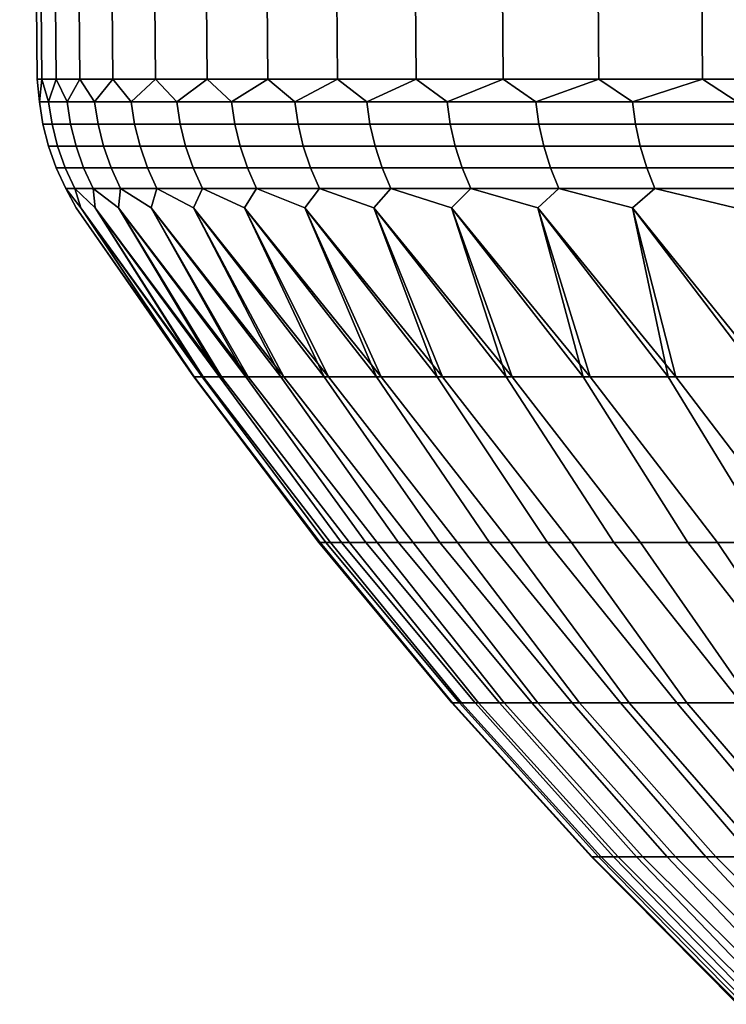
# Model space of a CAD drawing. Header units: metres. Extents: x -109 to 109, y -100 to 58.
# Tile 173 of 256: x -25 to -20.54, y -82.24 to -76.03. Entities that reach past the tile are written whole.
import ezdxf

# ---------------------------------------------------------------- set-up
doc = ezdxf.new("R2010")
doc.units = ezdxf.units.M
doc.layers.add('solid_21_062_100_XXX', color=7, linetype='CONTINUOUS')

msp = doc.modelspace()

# ---------------------------------------------------------------- linework, layer by layer
at = {"layer": 'solid_21_062_100_XXX'}
for points in [[(-24.968128, -63.901745, 5.724037), (-24.99824, -63.901745, 4.497431), (-24.889114, -76.406158, 4.497432), (-24.859135, -76.406158, 5.718682)], [(-24.99824, -63.901745, 4.497431), (-24.968128, -63.901745, 3.270825), (-24.859135, -76.406158, 3.276181), (-24.889114, -76.406158, 4.497432)], [(-24.877867, -63.901745, 6.947689), (-24.968128, -63.901745, 5.724037), (-24.859135, -76.406158, 5.718682), (-24.769268, -76.406158, 6.936989)], [(-24.968128, -63.901745, 3.270825), (-24.877867, -63.901745, 2.047173), (-24.769268, -76.406158, 2.057872), (-24.859135, -76.406158, 3.276181)], [(-24.727671, -63.901745, 8.165437), (-24.877867, -63.901745, 6.947689), (-24.769268, -76.406158, 6.936989), (-24.619728, -76.406158, 8.149419)], [(-24.877867, -63.901745, 2.047173), (-24.727671, -63.901745, 0.829425), (-24.619728, -76.406158, 0.845441), (-24.769268, -76.406158, 2.057872)], [(-24.517904, -63.901745, 9.374349), (-24.727671, -63.901745, 8.165437), (-24.619728, -76.406158, 8.149419), (-24.410879, -76.406158, 9.353051)], [(-24.727671, -63.901745, 0.829425), (-24.517904, -63.901745, -0.379487), (-24.410879, -76.406158, -0.35819), (-24.619728, -76.406158, 0.845441)], [(-24.249073, -63.901745, 10.571512), (-24.517904, -63.901745, 9.374349), (-24.410879, -76.406158, 9.353051), (-24.143221, -76.406158, 10.544987)], [(-24.517904, -63.901745, -0.379487), (-24.249073, -63.901745, -1.57665), (-24.143221, -76.406158, -1.550124), (-24.410879, -76.406158, -0.35819)], [(-23.921822, -63.901745, 11.754042), (-24.249073, -63.901745, 10.571512), (-24.143221, -76.406158, 10.544987), (-23.8174, -76.406158, 11.722354)], [(-24.249073, -63.901745, -1.57665), (-23.921822, -63.901745, -2.75918), (-23.8174, -76.406158, -2.727491), (-24.143221, -76.406158, -1.550124)], [(-23.536942, -63.901745, 12.91909), (-23.921822, -63.901745, 11.754042), (-23.8174, -76.406158, 11.722354), (-23.4342, -76.406158, 12.882316)], [(-23.921822, -63.901745, -2.75918), (-23.536942, -63.901745, -3.924228), (-23.4342, -76.406158, -3.887454), (-23.8174, -76.406158, -2.727491)], [(-23.09536, -63.901745, 14.063849), (-23.536942, -63.901745, 12.91909), (-23.4342, -76.406158, 12.882316), (-22.994547, -76.406158, 14.022078)], [(-23.536942, -63.901745, -3.924228), (-23.09536, -63.901745, -5.068988), (-22.994547, -76.406158, -5.027216), (-23.4342, -76.406158, -3.887454)], [(-22.598137, -63.901745, 15.185563), (-23.09536, -63.901745, 14.063849), (-22.994547, -76.406158, 14.022078), (-22.499496, -76.406158, 15.138891)], [(-23.09536, -63.901745, -5.068988), (-22.598137, -63.901745, -6.190701), (-22.499496, -76.406158, -6.14403), (-22.994547, -76.406158, -5.027216)], [(-22.046474, -63.901745, 16.281527), (-22.598137, -63.901745, 15.185563), (-22.499496, -76.406158, 15.138891), (-21.950245, -76.406158, 16.230068)], [(-22.598137, -63.901745, -6.190701), (-22.046474, -63.901745, -7.286665), (-21.950245, -76.406158, -7.235207), (-22.499496, -76.406158, -6.14403)], [(-21.4417, -63.901745, 17.349102), (-22.046474, -63.901745, 16.281527), (-21.950245, -76.406158, 16.230068), (-21.348114, -76.406158, 17.29298)], [(-22.046474, -63.901745, -7.286665), (-21.4417, -63.901745, -8.354241), (-21.348114, -76.406158, -8.298119), (-21.950245, -76.406158, -7.235207)], [(-20.785271, -63.901745, 18.385717), (-21.4417, -63.901745, 17.349102), (-21.348114, -76.406158, 17.29298), (-20.694551, -76.406158, 18.325069)], [(-21.4417, -63.901745, -8.354241), (-20.785271, -63.901745, -9.390856), (-20.694551, -76.406158, -9.330207), (-21.348114, -76.406158, -8.298119)], [(-20.078768, -63.901745, 19.388874), (-20.785271, -63.901745, 18.385717), (-20.694551, -76.406158, 18.325069), (-19.991131, -76.406158, 19.323851)], [(-20.785271, -63.901745, -9.390856), (-20.078768, -63.901745, -10.394012), (-19.991133, -76.406158, -10.328986), (-20.694551, -76.406158, -9.330207)], [(-24.873817, -76.548645, 5.098651), (-24.859135, -76.406158, 5.718682), (-24.889114, -76.406158, 4.497432)], [(-24.873817, -76.548645, 3.896211), (-24.889114, -76.406158, 4.497432), (-24.859135, -76.406158, 3.276181)], [(-24.873817, -76.548645, 5.098651), (-24.889114, -76.406158, 4.497432), (-24.873817, -76.548645, 3.896211)], [(-24.815723, -76.548645, 6.299687), (-24.859135, -76.406158, 5.718682), (-24.873817, -76.548645, 5.098651)], [(-24.873817, -76.548645, 3.896211), (-24.859135, -76.406158, 3.276181), (-24.815723, -76.548645, 2.695175)], [(-24.815723, -76.548645, 6.299687), (-24.769268, -76.406158, 6.936989), (-24.859135, -76.406158, 5.718682)], [(-24.815723, -76.548645, 2.695175), (-24.859135, -76.406158, 3.276181), (-24.769268, -76.406158, 2.057872)], [(-24.699671, -76.548645, 7.496514), (-24.769268, -76.406158, 6.936989), (-24.815723, -76.548645, 6.299687)], [(-24.815723, -76.548645, 2.695175), (-24.769268, -76.406158, 2.057872), (-24.699671, -76.548645, 1.498348)], [(-24.699671, -76.548645, 7.496514), (-24.619728, -76.406158, 8.149419), (-24.769268, -76.406158, 6.936989)], [(-24.699671, -76.548645, 1.498348), (-24.769268, -76.406158, 2.057872), (-24.619728, -76.406158, 0.845441)], [(-24.525932, -76.548645, 8.686337), (-24.619728, -76.406158, 8.149419), (-24.699671, -76.548645, 7.496514)], [(-24.699671, -76.548645, 1.498348), (-24.619728, -76.406158, 0.845441), (-24.525932, -76.548645, 0.308525)], [(-24.525932, -76.548645, 8.686337), (-24.410879, -76.406158, 9.353051), (-24.619728, -76.406158, 8.149419)], [(-24.525932, -76.548645, 0.308525), (-24.619728, -76.406158, 0.845441), (-24.410879, -76.406158, -0.35819)], [(-24.29491, -76.548645, 9.866375), (-24.410879, -76.406158, 9.353051), (-24.525932, -76.548645, 8.686337)], [(-24.525932, -76.548645, 0.308525), (-24.410879, -76.406158, -0.35819), (-24.29491, -76.548645, -0.871514)], [(-24.29491, -76.548645, 9.866375), (-24.143221, -76.406158, 10.544987), (-24.410879, -76.406158, 9.353051)], [(-24.29491, -76.548645, -0.871514), (-24.410879, -76.406158, -0.35819), (-24.143221, -76.406158, -1.550124)], [(-24.007149, -76.548645, 11.033875), (-24.143221, -76.406158, 10.544987), (-24.29491, -76.548645, 9.866375)], [(-24.29491, -76.548645, -0.871514), (-24.143221, -76.406158, -1.550124), (-24.007149, -76.548645, -2.039013)], [(-24.007149, -76.548645, 11.033875), (-23.8174, -76.406158, 11.722354), (-24.143221, -76.406158, 10.544987)], [(-24.007149, -76.548645, -2.039013), (-24.143221, -76.406158, -1.550124), (-23.8174, -76.406158, -2.727491)], [(-23.663317, -76.548645, 12.186109), (-23.8174, -76.406158, 11.722354), (-24.007149, -76.548645, 11.033875)], [(-24.007149, -76.548645, -2.039013), (-23.8174, -76.406158, -2.727491), (-23.663317, -76.548645, -3.191247)], [(-23.663317, -76.548645, 12.186109), (-23.4342, -76.406158, 12.882316), (-23.8174, -76.406158, 11.722354)], [(-23.663317, -76.548645, -3.191247), (-23.8174, -76.406158, -2.727491), (-23.4342, -76.406158, -3.887454)], [(-23.264217, -76.548645, 13.320384), (-23.4342, -76.406158, 12.882316), (-23.663317, -76.548645, 12.186109)], [(-23.663317, -76.548645, -3.191247), (-23.4342, -76.406158, -3.887454), (-23.264217, -76.548645, -4.325522)], [(-23.264217, -76.548645, 13.320384), (-22.994547, -76.406158, 14.022078), (-23.4342, -76.406158, 12.882316)], [(-23.264217, -76.548645, -4.325522), (-23.4342, -76.406158, -3.887454), (-22.994547, -76.406158, -5.027216)], [(-22.810783, -76.548645, 14.434054), (-22.994547, -76.406158, 14.022078), (-23.264217, -76.548645, 13.320384)], [(-23.264217, -76.548645, -4.325522), (-22.994547, -76.406158, -5.027216), (-22.810783, -76.548645, -5.439192)], [(-22.810783, -76.548645, 14.434054), (-22.499496, -76.406158, 15.138891), (-22.994547, -76.406158, 14.022078)], [(-22.810783, -76.548645, -5.439192), (-22.994547, -76.406158, -5.027216), (-22.499496, -76.406158, -6.14403)], [(-22.304073, -76.548645, 15.524516), (-22.499496, -76.406158, 15.138891), (-22.810783, -76.548645, 14.434054)], [(-22.810783, -76.548645, -5.439192), (-22.499496, -76.406158, -6.14403), (-22.304073, -76.548645, -6.529655)], [(-22.304073, -76.548645, 15.524516), (-21.950245, -76.406158, 16.230068), (-22.499496, -76.406158, 15.138891)], [(-22.304073, -76.548645, -6.529655), (-22.499496, -76.406158, -6.14403), (-21.950245, -76.406158, -7.235207)], [(-21.745272, -76.548645, 16.589224), (-21.950245, -76.406158, 16.230068), (-22.304073, -76.548645, 15.524516)], [(-22.304073, -76.548645, -6.529655), (-21.950245, -76.406158, -7.235207), (-21.745272, -76.548645, -7.594363)], [(-21.745272, -76.548645, 16.589224), (-21.348114, -76.406158, 17.29298), (-21.950245, -76.406158, 16.230068)], [(-21.745272, -76.548645, -7.594363), (-21.950245, -76.406158, -7.235207), (-21.348114, -76.406158, -8.298119)], [(-21.135681, -76.548645, 17.625692), (-21.348114, -76.406158, 17.29298), (-21.745272, -76.548645, 16.589224)], [(-21.745272, -76.548645, -7.594363), (-21.348114, -76.406158, -8.298119), (-21.135681, -76.548645, -8.63083)], [(-21.135681, -76.548645, 17.625692), (-20.694551, -76.406158, 18.325069), (-21.348114, -76.406158, 17.29298)], [(-21.135681, -76.548645, -8.63083), (-21.348114, -76.406158, -8.298119), (-20.694551, -76.406158, -9.330207)], [(-20.47673, -76.548645, 18.631496), (-20.694551, -76.406158, 18.325069), (-21.135681, -76.548645, 17.625692)], [(-21.135681, -76.548645, -8.63083), (-20.694551, -76.406158, -9.330207), (-20.47673, -76.548645, -9.636635)], [(-20.47673, -76.548645, 18.631496), (-19.991131, -76.406158, 19.323851), (-20.694551, -76.406158, 18.325069)], [(-20.47673, -76.548645, -9.636635), (-20.694551, -76.406158, -9.330207), (-19.991133, -76.406158, -10.328986)], [(-24.873817, -76.548645, 3.896211), (-24.815723, -76.548645, 2.695175), (-24.794104, -76.690422, 2.696745), (-24.852146, -76.690422, 3.896734)], [(-24.873817, -76.548645, 5.098651), (-24.873817, -76.548645, 3.896211), (-24.852146, -76.690422, 3.896734), (-24.852146, -76.690422, 5.098127)], [(-24.815723, -76.548645, 6.299687), (-24.873817, -76.548645, 5.098651), (-24.852146, -76.690422, 5.098127), (-24.794104, -76.690422, 6.298117)], [(-24.815723, -76.548645, 2.695175), (-24.699671, -76.548645, 1.498348), (-24.678152, -76.690422, 1.500961), (-24.794104, -76.690422, 2.696745)], [(-24.699671, -76.548645, 7.496514), (-24.815723, -76.548645, 6.299687), (-24.794104, -76.690422, 6.298117), (-24.678152, -76.690422, 7.493901)], [(-24.699671, -76.548645, 1.498348), (-24.525932, -76.548645, 0.308525), (-24.504564, -76.690422, 0.312175), (-24.678152, -76.690422, 1.500961)], [(-24.525932, -76.548645, 8.686337), (-24.699671, -76.548645, 7.496514), (-24.678152, -76.690422, 7.493901), (-24.504564, -76.690422, 8.682687)], [(-24.525932, -76.548645, 0.308525), (-24.29491, -76.548645, -0.871514), (-24.273745, -76.690422, -0.866836), (-24.504564, -76.690422, 0.312175)], [(-24.29491, -76.548645, 9.866375), (-24.525932, -76.548645, 8.686337), (-24.504564, -76.690422, 8.682687), (-24.273745, -76.690422, 9.861697)], [(-24.29491, -76.548645, -0.871514), (-24.007149, -76.548645, -2.039013), (-23.986233, -76.690422, -2.033318), (-24.273745, -76.690422, -0.866836)], [(-24.007149, -76.548645, 11.033875), (-24.29491, -76.548645, 9.866375), (-24.273745, -76.690422, 9.861697), (-23.986233, -76.690422, 11.02818)], [(-24.007149, -76.548645, -2.039013), (-23.663317, -76.548645, -3.191247), (-23.642698, -76.690422, -3.184548), (-23.986233, -76.690422, -2.033318)], [(-23.663317, -76.548645, 12.186109), (-24.007149, -76.548645, 11.033875), (-23.986233, -76.690422, 11.02818), (-23.642698, -76.690422, 12.179409)], [(-23.663317, -76.548645, -3.191247), (-23.264217, -76.548645, -4.325522), (-23.243948, -76.690422, -4.317835), (-23.642698, -76.690422, -3.184548)], [(-23.264217, -76.548645, 13.320384), (-23.663317, -76.548645, 12.186109), (-23.642698, -76.690422, 12.179409), (-23.243948, -76.690422, 13.312697)], [(-23.264217, -76.548645, -4.325522), (-22.810783, -76.548645, -5.439192), (-22.790909, -76.690422, -5.430535), (-23.243948, -76.690422, -4.317835)], [(-22.810783, -76.548645, 14.434054), (-23.264217, -76.548645, 13.320384), (-23.243948, -76.690422, 13.312697), (-22.790909, -76.690422, 14.425397)], [(-22.810783, -76.548645, -5.439192), (-22.304073, -76.548645, -6.529655), (-22.284639, -76.690422, -6.520047), (-22.790909, -76.690422, -5.430535)], [(-22.304073, -76.548645, 15.524516), (-22.810783, -76.548645, 14.434054), (-22.790909, -76.690422, 14.425397), (-22.284639, -76.690422, 15.514909)], [(-22.304073, -76.548645, -6.529655), (-21.745272, -76.548645, -7.594363), (-21.726326, -76.690422, -7.583827), (-22.284639, -76.690422, -6.520047)], [(-21.745272, -76.548645, 16.589224), (-22.304073, -76.548645, 15.524516), (-22.284639, -76.690422, 15.514909), (-21.726326, -76.690422, 16.57869)], [(-21.745272, -76.548645, -7.594363), (-21.135681, -76.548645, -8.63083), (-21.117268, -76.690422, -8.619391), (-21.726326, -76.690422, -7.583827)], [(-21.135681, -76.548645, 17.625692), (-21.745272, -76.548645, 16.589224), (-21.726326, -76.690422, 16.57869), (-21.117268, -76.690422, 17.614254)], [(-21.135681, -76.548645, -8.63083), (-20.47673, -76.548645, -9.636635), (-20.458889, -76.690422, -9.624321), (-21.117268, -76.690422, -8.619391)], [(-20.47673, -76.548645, 18.631496), (-21.135681, -76.548645, 17.625692), (-21.117268, -76.690422, 17.614254), (-20.458889, -76.690422, 18.619183)], [(-24.852146, -76.690422, 3.896734), (-24.794104, -76.690422, 2.696745), (-24.759075, -76.829475, 2.699289), (-24.817038, -76.829475, 3.897583)], [(-24.852146, -76.690422, 5.098127), (-24.852146, -76.690422, 3.896734), (-24.817038, -76.829475, 3.897583), (-24.817038, -76.829475, 5.097279)], [(-24.794104, -76.690422, 6.298117), (-24.852146, -76.690422, 5.098127), (-24.817038, -76.829475, 5.097279), (-24.759075, -76.829475, 6.295573)], [(-24.794104, -76.690422, 2.696745), (-24.678152, -76.690422, 1.500961), (-24.643288, -76.829475, 1.505194), (-24.759075, -76.829475, 2.699289)], [(-24.678152, -76.690422, 7.493901), (-24.794104, -76.690422, 6.298117), (-24.759075, -76.829475, 6.295573), (-24.643288, -76.829475, 7.489668)], [(-24.678152, -76.690422, 1.500961), (-24.504564, -76.690422, 0.312175), (-24.469946, -76.829475, 0.318088), (-24.643288, -76.829475, 1.505194)], [(-24.504564, -76.690422, 8.682687), (-24.678152, -76.690422, 7.493901), (-24.643288, -76.829475, 7.489668), (-24.469946, -76.829475, 8.676774)], [(-24.504564, -76.690422, 0.312175), (-24.273745, -76.690422, -0.866836), (-24.239452, -76.829475, -0.859258), (-24.469946, -76.829475, 0.318088)], [(-24.273745, -76.690422, 9.861697), (-24.504564, -76.690422, 8.682687), (-24.469946, -76.829475, 8.676774), (-24.239452, -76.829475, 9.854119)], [(-24.273745, -76.690422, -0.866836), (-23.986233, -76.690422, -2.033318), (-23.952347, -76.829475, -2.024092), (-24.239452, -76.829475, -0.859258)], [(-23.986233, -76.690422, 11.02818), (-24.273745, -76.690422, 9.861697), (-24.239452, -76.829475, 9.854119), (-23.952347, -76.829475, 11.018954)], [(-23.986233, -76.690422, -2.033318), (-23.642698, -76.690422, -3.184548), (-23.609299, -76.829475, -3.173695), (-23.952347, -76.829475, -2.024092)], [(-23.642698, -76.690422, 12.179409), (-23.986233, -76.690422, 11.02818), (-23.952347, -76.829475, 11.018954), (-23.609299, -76.829475, 12.168557)], [(-23.642698, -76.690422, -3.184548), (-23.243948, -76.690422, -4.317835), (-23.211109, -76.829475, -4.305382), (-23.609299, -76.829475, -3.173695)], [(-23.243948, -76.690422, 13.312697), (-23.642698, -76.690422, 12.179409), (-23.609299, -76.829475, 12.168557), (-23.211109, -76.829475, 13.300243)], [(-23.243948, -76.690422, -4.317835), (-22.790909, -76.690422, -5.430535), (-22.758711, -76.829475, -5.41651), (-23.211109, -76.829475, -4.305382)], [(-22.790909, -76.690422, 14.425397), (-23.243948, -76.690422, 13.312697), (-23.211109, -76.829475, 13.300243), (-22.758711, -76.829475, 14.411371)], [(-22.790909, -76.690422, -5.430535), (-22.284639, -76.690422, -6.520047), (-22.253159, -76.829475, -6.504482), (-22.758711, -76.829475, -5.41651)], [(-22.284639, -76.690422, 15.514909), (-22.790909, -76.690422, 14.425397), (-22.758711, -76.829475, 14.411371), (-22.253159, -76.829475, 15.499344)], [(-22.284639, -76.690422, -6.520047), (-21.726326, -76.690422, -7.583827), (-21.695631, -76.829475, -7.56676), (-22.253159, -76.829475, -6.504482)], [(-21.726326, -76.690422, 16.57869), (-22.284639, -76.690422, 15.514909), (-22.253159, -76.829475, 15.499344), (-21.695631, -76.829475, 16.561623)], [(-21.726326, -76.690422, -7.583827), (-21.117268, -76.690422, -8.619391), (-21.087435, -76.829475, -8.600862), (-21.695631, -76.829475, -7.56676)], [(-21.117268, -76.690422, 17.614254), (-21.726326, -76.690422, 16.57869), (-21.695631, -76.829475, 16.561623), (-21.087435, -76.829475, 17.595722)], [(-21.117268, -76.690422, -8.619391), (-20.458889, -76.690422, -9.624321), (-20.429987, -76.829475, -9.60437), (-21.087435, -76.829475, -8.600862)], [(-20.458889, -76.690422, 18.619183), (-21.117268, -76.690422, 17.614254), (-21.087435, -76.829475, 17.595722), (-20.429987, -76.829475, 18.599232)], [(-24.817038, -76.829475, 3.897583), (-24.759075, -76.829475, 2.699289), (-24.710962, -76.964546, 2.702783), (-24.768812, -76.964546, 3.898749)], [(-24.817038, -76.829475, 5.097279), (-24.817038, -76.829475, 3.897583), (-24.768812, -76.964546, 3.898749), (-24.768812, -76.964546, 5.096113)], [(-24.759075, -76.829475, 6.295573), (-24.817038, -76.829475, 5.097279), (-24.768812, -76.964546, 5.096113), (-24.710962, -76.964546, 6.292079)], [(-24.759075, -76.829475, 2.699289), (-24.643288, -76.829475, 1.505194), (-24.5954, -76.964546, 1.511009), (-24.710962, -76.964546, 2.702783)], [(-24.643288, -76.829475, 7.489668), (-24.759075, -76.829475, 6.295573), (-24.710962, -76.964546, 6.292079), (-24.5954, -76.964546, 7.483853)], [(-24.643288, -76.829475, 1.505194), (-24.469946, -76.829475, 0.318088), (-24.422394, -76.964546, 0.326209), (-24.5954, -76.964546, 1.511009)], [(-24.469946, -76.829475, 8.676774), (-24.643288, -76.829475, 7.489668), (-24.5954, -76.964546, 7.483853), (-24.422394, -76.964546, 8.668653)], [(-24.469946, -76.829475, 0.318088), (-24.239452, -76.829475, -0.859258), (-24.192348, -76.964546, -0.848848), (-24.422394, -76.964546, 0.326209)], [(-24.239452, -76.829475, 9.854119), (-24.469946, -76.829475, 8.676774), (-24.422394, -76.964546, 8.668653), (-24.192348, -76.964546, 9.84371)], [(-24.239452, -76.829475, -0.859258), (-23.952347, -76.829475, -2.024092), (-23.9058, -76.964546, -2.011419), (-24.192348, -76.964546, -0.848848)], [(-23.952347, -76.829475, 11.018954), (-24.239452, -76.829475, 9.854119), (-24.192348, -76.964546, 9.84371), (-23.9058, -76.964546, 11.006281)], [(-23.952347, -76.829475, -2.024092), (-23.609299, -76.829475, -3.173695), (-23.563419, -76.964546, -3.158788), (-23.9058, -76.964546, -2.011419)], [(-23.609299, -76.829475, 12.168557), (-23.952347, -76.829475, 11.018954), (-23.9058, -76.964546, 11.006281), (-23.563419, -76.964546, 12.15365)], [(-23.609299, -76.829475, -3.173695), (-23.211109, -76.829475, -4.305382), (-23.166004, -76.964546, -4.288276), (-23.563419, -76.964546, -3.158788)], [(-23.211109, -76.829475, 13.300243), (-23.609299, -76.829475, 12.168557), (-23.563419, -76.964546, 12.15365), (-23.166004, -76.964546, 13.283137)], [(-23.211109, -76.829475, -4.305382), (-22.758711, -76.829475, -5.41651), (-22.714485, -76.964546, -5.397244), (-23.166004, -76.964546, -4.288276)], [(-22.758711, -76.829475, 14.411371), (-23.211109, -76.829475, 13.300243), (-23.166004, -76.964546, 13.283137), (-22.714485, -76.964546, 14.392106)], [(-22.758711, -76.829475, -5.41651), (-22.253159, -76.829475, -6.504482), (-22.209915, -76.964546, -6.483103), (-22.714485, -76.964546, -5.397244)], [(-22.253159, -76.829475, 15.499344), (-22.758711, -76.829475, 14.411371), (-22.714485, -76.964546, 14.392106), (-22.209915, -76.964546, 15.477964)], [(-22.253159, -76.829475, -6.504482), (-21.695631, -76.829475, -7.56676), (-21.653471, -76.964546, -7.543316), (-22.209915, -76.964546, -6.483103)], [(-21.695631, -76.829475, 16.561623), (-22.253159, -76.829475, 15.499344), (-22.209915, -76.964546, 15.477964), (-21.653471, -76.964546, 16.538177)], [(-21.695631, -76.829475, -7.56676), (-21.087435, -76.829475, -8.600862), (-21.046455, -76.964546, -8.575408), (-21.653471, -76.964546, -7.543316)], [(-21.087435, -76.829475, 17.595722), (-21.695631, -76.829475, 16.561623), (-21.653471, -76.964546, 16.538177), (-21.046455, -76.964546, 17.570271)], [(-21.087435, -76.829475, -8.600862), (-20.429987, -76.829475, -9.60437), (-20.390285, -76.964546, -9.576967), (-21.046455, -76.964546, -8.575408)], [(-20.429987, -76.829475, 18.599232), (-21.087435, -76.829475, 17.595722), (-21.046455, -76.964546, 17.570271), (-20.390285, -76.964546, 18.571829)], [(-24.768812, -76.964546, 3.898749), (-24.710962, -76.964546, 2.702783), (-24.650204, -77.094391, 2.707196), (-24.707911, -77.094391, 3.900221)], [(-24.768812, -76.964546, 5.096113), (-24.768812, -76.964546, 3.898749), (-24.707911, -77.094391, 3.900221), (-24.707911, -77.094391, 5.094641)], [(-24.710962, -76.964546, 6.292079), (-24.768812, -76.964546, 5.096113), (-24.707911, -77.094391, 5.094641), (-24.650204, -77.094391, 6.287666)], [(-24.710962, -76.964546, 2.702783), (-24.5954, -76.964546, 1.511009), (-24.534925, -77.094391, 1.518352), (-24.650204, -77.094391, 2.707196)], [(-24.5954, -76.964546, 7.483853), (-24.710962, -76.964546, 6.292079), (-24.650204, -77.094391, 6.287666), (-24.534925, -77.094391, 7.47651)], [(-24.5954, -76.964546, 1.511009), (-24.422394, -76.964546, 0.326209), (-24.362345, -77.094391, 0.336465), (-24.534925, -77.094391, 1.518352)], [(-24.422394, -76.964546, 8.668653), (-24.5954, -76.964546, 7.483853), (-24.534925, -77.094391, 7.47651), (-24.362345, -77.094391, 8.658397)], [(-24.422394, -76.964546, 0.326209), (-24.192348, -76.964546, -0.848848), (-24.132864, -77.094391, -0.835703), (-24.362345, -77.094391, 0.336465)], [(-24.192348, -76.964546, 9.84371), (-24.422394, -76.964546, 8.668653), (-24.362345, -77.094391, 8.658397), (-24.132864, -77.094391, 9.830564)], [(-24.192348, -76.964546, -0.848848), (-23.9058, -76.964546, -2.011419), (-23.847021, -77.094391, -1.995415), (-24.132864, -77.094391, -0.835703)], [(-23.9058, -76.964546, 11.006281), (-24.192348, -76.964546, 9.84371), (-24.132864, -77.094391, 9.830564), (-23.847021, -77.094391, 10.990277)], [(-23.9058, -76.964546, -2.011419), (-23.563419, -76.964546, -3.158788), (-23.505482, -77.094391, -3.139963), (-23.847021, -77.094391, -1.995415)], [(-23.563419, -76.964546, 12.15365), (-23.9058, -76.964546, 11.006281), (-23.847021, -77.094391, 10.990277), (-23.505482, -77.094391, 12.134825)], [(-23.563419, -76.964546, -3.158788), (-23.166004, -76.964546, -4.288276), (-23.109045, -77.094391, -4.266674), (-23.505482, -77.094391, -3.139963)], [(-23.166004, -76.964546, 13.283137), (-23.563419, -76.964546, 12.15365), (-23.505482, -77.094391, 12.134825), (-23.109045, -77.094391, 13.261536)], [(-23.166004, -76.964546, -4.288276), (-22.714485, -76.964546, -5.397244), (-22.658634, -77.094391, -5.372915), (-23.109045, -77.094391, -4.266674)], [(-22.714485, -76.964546, 14.392106), (-23.166004, -76.964546, 13.283137), (-23.109045, -77.094391, 13.261536), (-22.658634, -77.094391, 14.367777)], [(-22.714485, -76.964546, -5.397244), (-22.209915, -76.964546, -6.483103), (-22.155306, -77.094391, -6.456104), (-22.658634, -77.094391, -5.372915)], [(-22.209915, -76.964546, 15.477964), (-22.714485, -76.964546, 14.392106), (-22.658634, -77.094391, 14.367777), (-22.155306, -77.094391, 15.450966)], [(-22.209915, -76.964546, -6.483103), (-21.653471, -76.964546, -7.543316), (-21.600231, -77.094391, -7.51371), (-22.155306, -77.094391, -6.456104)], [(-21.653471, -76.964546, 16.538177), (-22.209915, -76.964546, 15.477964), (-22.155306, -77.094391, 15.450966), (-21.600231, -77.094391, 16.508572)], [(-21.653471, -76.964546, -7.543316), (-21.046455, -76.964546, -8.575408), (-20.994707, -77.094391, -8.543264), (-21.600231, -77.094391, -7.51371)], [(-21.046455, -76.964546, 17.570271), (-21.653471, -76.964546, 16.538177), (-21.600231, -77.094391, 16.508572), (-20.994707, -77.094391, 17.538126)], [(-21.046455, -76.964546, -8.575408), (-20.390285, -76.964546, -9.576967), (-20.340151, -77.094391, -9.542361), (-20.994707, -77.094391, -8.543264)], [(-20.390285, -76.964546, 18.571829), (-21.046455, -76.964546, 17.570271), (-20.994707, -77.094391, 17.538126), (-20.340151, -77.094391, 18.537224)], [(-24.707911, -77.094391, 3.900221), (-24.61248, -77.217697, 3.288298), (-23.899357, -78.282303, 3.870829), (-24.642164, -77.217697, 4.497432)], [(-24.707911, -77.094391, 5.094641), (-24.642164, -77.217697, 4.497432), (-23.901688, -78.282303, 5.027701), (-24.61248, -77.217697, 5.706565)], [(-24.707911, -77.094391, 3.900221), (-24.650204, -77.094391, 2.707196), (-24.61248, -77.217697, 3.288298)], [(-24.707911, -77.094391, 5.094641), (-24.707911, -77.094391, 3.900221), (-24.642164, -77.217697, 4.497432)], [(-24.650204, -77.094391, 6.287666), (-24.707911, -77.094391, 5.094641), (-24.61248, -77.217697, 5.706565)], [(-24.650204, -77.094391, 2.707196), (-24.523504, -77.217697, 2.082077), (-23.841064, -78.282303, 2.715423), (-24.61248, -77.217697, 3.288298)], [(-24.650204, -77.094391, 6.287666), (-24.61248, -77.217697, 5.706565), (-23.848053, -78.282303, 6.183332), (-24.523504, -77.217697, 6.912784)], [(-24.650204, -77.094391, 2.707196), (-24.534925, -77.094391, 1.518352), (-24.523504, -77.217697, 2.082077)], [(-24.534925, -77.094391, 7.47651), (-24.650204, -77.094391, 6.287666), (-24.523504, -77.217697, 6.912784)], [(-24.534925, -77.094391, 1.518352), (-24.37545, -77.217697, 0.881676), (-23.726946, -78.282303, 1.564191), (-24.523504, -77.217697, 2.082077)], [(-24.534925, -77.094391, 7.47651), (-24.523504, -77.217697, 6.912784), (-23.738577, -78.282303, 7.335015), (-24.37545, -77.217697, 8.113184)], [(-24.534925, -77.094391, 1.518352), (-24.362345, -77.094391, 0.336465), (-24.37545, -77.217697, 0.881676)], [(-24.362345, -77.094391, 8.658397), (-24.534925, -77.094391, 7.47651), (-24.37545, -77.217697, 8.113184)], [(-24.362345, -77.094391, 0.336465), (-24.168673, -77.217697, -0.310012), (-23.557272, -78.282303, 0.419826), (-24.37545, -77.217697, 0.881676)], [(-24.362345, -77.094391, 8.658397), (-24.37545, -77.217697, 8.113184), (-23.573515, -78.282303, 8.480054), (-24.168673, -77.217697, 9.304873)], [(-24.362345, -77.094391, 0.336465), (-24.132864, -77.094391, -0.835703), (-24.168673, -77.217697, -0.310012)], [(-24.132864, -77.094391, 9.830564), (-24.362345, -77.094391, 8.658397), (-24.168673, -77.217697, 9.304873)], [(-24.132864, -77.094391, -0.835703), (-23.903671, -77.217697, -1.49012), (-23.332436, -78.282303, -0.71499), (-24.168673, -77.217697, -0.310012)], [(-24.132864, -77.094391, 9.830564), (-24.168673, -77.217697, 9.304873), (-23.353254, -78.282303, 9.615767), (-23.903669, -77.217697, 10.484982)], [(-24.132864, -77.094391, -0.835703), (-23.847021, -77.094391, -1.995415), (-23.903671, -77.217697, -1.49012)], [(-23.847021, -77.094391, 10.990277), (-24.132864, -77.094391, 9.830564), (-23.903669, -77.217697, 10.484982)], [(-23.847021, -77.094391, -1.995415), (-23.581081, -77.217697, -2.655805), (-23.052965, -78.282303, -1.837602), (-23.903671, -77.217697, -1.49012)], [(-23.847021, -77.094391, 10.990277), (-23.903669, -77.217697, 10.484982), (-23.078312, -78.282303, 10.739496), (-23.581081, -77.217697, 11.650667)], [(-23.847021, -77.094391, -1.995415), (-23.505482, -77.094391, -3.139963), (-23.581081, -77.217697, -2.655805)], [(-23.505482, -77.094391, 12.134825), (-23.847021, -77.094391, 10.990277), (-23.581081, -77.217697, 11.650667)], [(-23.505482, -77.094391, -3.139963), (-23.201685, -77.217697, -3.804258), (-22.719517, -78.282303, -2.945379), (-23.581081, -77.217697, -2.655805)], [(-23.505482, -77.094391, 12.134825), (-23.581081, -77.217697, 11.650667), (-22.749331, -78.282303, 11.848609), (-23.201685, -77.217697, 12.79912)], [(-23.505482, -77.094391, -3.139963), (-23.109045, -77.094391, -4.266674), (-23.201685, -77.217697, -3.804258)], [(-23.109045, -77.094391, 13.261536), (-23.505482, -77.094391, 12.134825), (-23.201685, -77.217697, 12.79912)], [(-23.109045, -77.094391, -4.266674), (-22.766392, -77.217697, -4.932712), (-22.332869, -78.282303, -4.035729), (-23.201685, -77.217697, -3.804258)], [(-23.109045, -77.094391, 13.261536), (-23.201685, -77.217697, 12.79912), (-22.367081, -78.282303, 12.940509), (-22.766394, -77.217697, 13.927573)], [(-23.109045, -77.094391, -4.266674), (-22.658634, -77.094391, -5.372915), (-22.766392, -77.217697, -4.932712)], [(-22.658634, -77.094391, 14.367777), (-23.109045, -77.094391, 13.261536), (-22.766394, -77.217697, 13.927573)], [(-22.658634, -77.094391, 14.367777), (-22.766394, -77.217697, 13.927573), (-21.932459, -78.282303, 14.012638), (-22.276255, -77.217697, 15.033306)], [(-22.658634, -77.094391, -5.372915), (-22.276255, -77.217697, -6.038445), (-21.893929, -78.282303, -5.106098), (-22.766392, -77.217697, -4.932712)], [(-22.658634, -77.094391, -5.372915), (-22.155306, -77.094391, -6.456104), (-22.276255, -77.217697, -6.038445)], [(-22.155306, -77.094391, 15.450966), (-22.658634, -77.094391, 14.367777), (-22.276255, -77.217697, 15.033306)], [(-22.155306, -77.094391, -6.456104), (-21.732452, -77.217697, -7.118795), (-21.403723, -78.282303, -6.153981), (-22.276255, -77.217697, -6.038445)], [(-22.155306, -77.094391, 15.450966), (-22.276255, -77.217697, 15.033306), (-21.44648, -78.282303, 15.062488), (-21.732454, -77.217697, 16.113655)], [(-22.155306, -77.094391, -6.456104), (-21.600231, -77.094391, -7.51371), (-21.732452, -77.217697, -7.118795)], [(-21.600231, -77.094391, 16.508572), (-22.155306, -77.094391, 15.450966), (-21.732454, -77.217697, 16.113655)], [(-21.600231, -77.094391, 16.508572), (-21.732454, -77.217697, 16.113655), (-20.910282, -78.282303, 16.087599), (-21.136297, -77.217697, 17.166021)], [(-21.600231, -77.094391, -7.51371), (-21.136295, -77.217697, -8.171161), (-20.863398, -78.282303, -7.176922), (-21.732452, -77.217697, -7.118795)], [(-21.600231, -77.094391, -7.51371), (-20.994707, -77.094391, -8.543264), (-21.136295, -77.217697, -8.171161)], [(-20.994707, -77.094391, 17.538126), (-21.600231, -77.094391, 16.508572), (-21.136297, -77.217697, 17.166021)], [(-20.994707, -77.094391, 17.538126), (-21.136297, -77.217697, 17.166021), (-20.325123, -78.282303, 17.085571), (-20.489218, -77.217697, 18.18787)], [(-20.994707, -77.094391, -8.543264), (-20.48922, -77.217697, -9.193007), (-20.274221, -78.282303, -8.172527), (-21.136295, -77.217697, -8.171161)], [(-20.994707, -77.094391, -8.543264), (-20.340151, -77.094391, -9.542361), (-20.48922, -77.217697, -9.193007)], [(-20.340151, -77.094391, 18.537224), (-20.994707, -77.094391, 17.538126), (-20.489218, -77.217697, 18.18787)], [(-24.642164, -77.217697, 4.497432), (-23.899357, -78.282303, 3.870829), (-23.901688, -78.282303, 5.027701)], [(-24.61248, -77.217697, 3.288298), (-23.841064, -78.282303, 2.715423), (-23.899357, -78.282303, 3.870829)], [(-24.61248, -77.217697, 5.706565), (-23.901688, -78.282303, 5.027701), (-23.848053, -78.282303, 6.183332)], [(-24.523504, -77.217697, 2.082077), (-23.726946, -78.282303, 1.564191), (-23.841064, -78.282303, 2.715423)], [(-24.523504, -77.217697, 6.912784), (-23.848053, -78.282303, 6.183332), (-23.738577, -78.282303, 7.335015)], [(-24.37545, -77.217697, 0.881676), (-23.557272, -78.282303, 0.419826), (-23.726946, -78.282303, 1.564191)], [(-24.37545, -77.217697, 8.113184), (-23.738577, -78.282303, 7.335015), (-23.573515, -78.282303, 8.480054)], [(-24.168673, -77.217697, -0.310012), (-23.332436, -78.282303, -0.71499), (-23.557272, -78.282303, 0.419826)], [(-24.168673, -77.217697, 9.304873), (-23.573515, -78.282303, 8.480054), (-23.353254, -78.282303, 9.615767)], [(-23.903671, -77.217697, -1.49012), (-23.052965, -78.282303, -1.837602), (-23.332436, -78.282303, -0.71499)], [(-23.903669, -77.217697, 10.484982), (-23.353254, -78.282303, 9.615767), (-23.078312, -78.282303, 10.739496)], [(-23.581081, -77.217697, -2.655805), (-22.719517, -78.282303, -2.945379), (-23.052965, -78.282303, -1.837602)], [(-23.581081, -77.217697, 11.650667), (-23.078312, -78.282303, 10.739496), (-22.749331, -78.282303, 11.848609)], [(-23.201685, -77.217697, -3.804258), (-22.332869, -78.282303, -4.035729), (-22.719517, -78.282303, -2.945379)], [(-23.201685, -77.217697, 12.79912), (-22.749331, -78.282303, 11.848609), (-22.367081, -78.282303, 12.940509)], [(-22.766394, -77.217697, 13.927573), (-22.367081, -78.282303, 12.940509), (-21.932459, -78.282303, 14.012638)], [(-22.766392, -77.217697, -4.932712), (-21.893929, -78.282303, -5.106098), (-22.332869, -78.282303, -4.035729)], [(-22.276255, -77.217697, -6.038445), (-21.403723, -78.282303, -6.153981), (-21.893929, -78.282303, -5.106098)], [(-22.276255, -77.217697, 15.033306), (-21.932459, -78.282303, 14.012638), (-21.44648, -78.282303, 15.062488)], [(-21.732454, -77.217697, 16.113655), (-21.44648, -78.282303, 15.062488), (-20.910282, -78.282303, 16.087599)], [(-21.732452, -77.217697, -7.118795), (-20.863398, -78.282303, -7.176922), (-21.403723, -78.282303, -6.153981)], [(-21.136297, -77.217697, 17.166021), (-20.910282, -78.282303, 16.087599), (-20.325123, -78.282303, 17.085571)], [(-21.136295, -77.217697, -8.171161), (-20.274221, -78.282303, -8.172527), (-20.863398, -78.282303, -7.176922)], [(-23.901688, -78.282303, 5.027701), (-23.899357, -78.282303, 3.870829), (-23.103542, -79.327026, 3.725203), (-23.113773, -79.327026, 4.848791)], [(-23.848053, -78.282303, 6.183332), (-23.901688, -78.282303, 5.027701), (-23.113773, -79.327026, 4.848791), (-23.069395, -79.327026, 5.971549)], [(-23.899357, -78.282303, 3.870829), (-23.841064, -78.282303, 2.715423), (-23.038723, -79.327026, 2.603439), (-23.103542, -79.327026, 3.725203)], [(-23.738577, -78.282303, 7.335015), (-23.848053, -78.282303, 6.183332), (-23.069395, -79.327026, 5.971549), (-22.970509, -79.327026, 7.090824)], [(-23.841064, -78.282303, 2.715423), (-23.726946, -78.282303, 1.564191), (-22.919472, -79.327026, 1.48615), (-23.038723, -79.327026, 2.603439)], [(-23.573515, -78.282303, 8.480054), (-23.738577, -78.282303, 7.335015), (-22.970509, -79.327026, 7.090824), (-22.817352, -79.327026, 8.203972)], [(-23.726946, -78.282303, 1.564191), (-23.557272, -78.282303, 0.419826), (-22.746067, -79.327026, 0.375977), (-22.919472, -79.327026, 1.48615)], [(-23.353254, -78.282303, 9.615767), (-23.573515, -78.282303, 8.480054), (-22.817352, -79.327026, 8.203972), (-22.610283, -79.327026, 9.308362)], [(-23.557272, -78.282303, 0.419826), (-23.332436, -78.282303, -0.71499), (-22.518923, -79.327026, -0.72446), (-22.746067, -79.327026, 0.375977)], [(-23.078312, -78.282303, 10.739496), (-23.353254, -78.282303, 9.615767), (-22.610283, -79.327026, 9.308362), (-22.349794, -79.327026, 10.401385)], [(-23.332436, -78.282303, -0.71499), (-23.052965, -78.282303, -1.837602), (-22.238571, -79.327026, -1.812558), (-22.518923, -79.327026, -0.72446)], [(-22.749331, -78.282303, 11.848609), (-23.078312, -78.282303, 10.739496), (-22.349794, -79.327026, 10.401385), (-22.036499, -79.327026, 11.480459)], [(-23.052965, -78.282303, -1.837602), (-22.719517, -78.282303, -2.945379), (-21.905676, -79.327026, -2.885748), (-22.238571, -79.327026, -1.812558)], [(-22.367081, -78.282303, 12.940509), (-22.749331, -78.282303, 11.848609), (-22.036499, -79.327026, 11.480459), (-21.671139, -79.327026, 12.543035)], [(-22.719517, -78.282303, -2.945379), (-22.332869, -78.282303, -4.035729), (-21.521025, -79.327026, -3.941494), (-21.905676, -79.327026, -2.885748)], [(-21.932459, -78.282303, 14.012638), (-22.367081, -78.282303, 12.940509), (-21.671139, -79.327026, 12.543035), (-21.254576, -79.327026, 13.586601)], [(-22.332869, -78.282303, -4.035729), (-21.893929, -78.282303, -5.106098), (-21.085527, -79.327026, -4.977301), (-21.521025, -79.327026, -3.941494)], [(-21.44648, -78.282303, 15.062488), (-21.932459, -78.282303, 14.012638), (-21.254576, -79.327026, 13.586601), (-20.787794, -79.327026, 14.608692)], [(-21.893929, -78.282303, -5.106098), (-21.403723, -78.282303, -6.153981), (-20.60021, -79.327026, -5.990722), (-21.085527, -79.327026, -4.977301)], [(-20.910282, -78.282303, 16.087599), (-21.44648, -78.282303, 15.062488), (-20.787794, -79.327026, 14.608692), (-20.271898, -79.327026, 15.606894)], [(-21.403723, -78.282303, -6.153981), (-20.863398, -78.282303, -7.176922), (-20.066221, -79.327026, -6.979362), (-20.60021, -79.327026, -5.990722)], [(-20.325123, -78.282303, 17.085571), (-20.910282, -78.282303, 16.087599), (-20.271898, -79.327026, 15.606894), (-19.708105, -79.327026, 16.578846)], [(-20.863398, -78.282303, -7.176922), (-20.274221, -78.282303, -8.172527), (-19.484821, -79.327026, -7.940886), (-20.066221, -79.327026, -6.979362)], [(-23.103542, -79.327026, 3.725203), (-22.270887, -80.335587, 3.87078), (-22.275101, -80.335587, 4.950169), (-23.113773, -79.327026, 4.848791)], [(-23.113773, -79.327026, 4.848791), (-22.275101, -80.335587, 4.950169), (-22.227032, -80.335587, 6.028496), (-23.069395, -79.327026, 5.971549)], [(-23.038723, -79.327026, 2.603439), (-22.214399, -80.335587, 2.792861), (-22.270887, -80.335587, 3.87078), (-23.103542, -79.327026, 3.725203)], [(-23.069395, -79.327026, 5.971549), (-22.227032, -80.335587, 6.028496), (-22.126791, -80.335587, 7.103229), (-22.970509, -79.327026, 7.090824)], [(-22.919472, -79.327026, 1.48615), (-22.10577, -80.335587, 1.718943), (-22.214399, -80.335587, 2.792861), (-23.038723, -79.327026, 2.603439)], [(-22.970509, -79.327026, 7.090824), (-22.126791, -80.335587, 7.103229), (-21.974617, -80.335587, 8.171845), (-22.817352, -79.327026, 8.203972)], [(-22.746067, -79.327026, 0.375977), (-21.945257, -80.335587, 0.651547), (-22.10577, -80.335587, 1.718943), (-22.919472, -79.327026, 1.48615)], [(-22.817352, -79.327026, 8.203972), (-21.974617, -80.335587, 8.171845), (-21.770863, -80.335587, 9.231838), (-22.610283, -79.327026, 9.308362)], [(-22.518923, -79.327026, -0.72446), (-21.733232, -80.335587, -0.406822), (-21.945257, -80.335587, 0.651547), (-22.746067, -79.327026, 0.375977)], [(-22.610283, -79.327026, 9.308362), (-21.770863, -80.335587, 9.231838), (-21.51601, -80.335587, 10.280718), (-22.349794, -79.327026, 10.401385)], [(-22.238571, -79.327026, -1.812558), (-21.470198, -80.335587, -1.45368), (-21.733232, -80.335587, -0.406822), (-22.518923, -79.327026, -0.72446)], [(-22.349794, -79.327026, 10.401385), (-21.51601, -80.335587, 10.280718), (-21.210655, -80.335587, 11.316024), (-22.036499, -79.327026, 11.480459)], [(-21.905676, -79.327026, -2.885748), (-21.156769, -80.335587, -2.48657), (-21.470198, -80.335587, -1.45368), (-22.238571, -79.327026, -1.812558)], [(-22.036499, -79.327026, 11.480459), (-21.210655, -80.335587, 11.316024), (-20.855515, -80.335587, 12.335325), (-21.671139, -79.327026, 12.543035)], [(-21.521025, -79.327026, -3.941494), (-20.79368, -80.335587, -3.503067), (-21.156769, -80.335587, -2.48657), (-21.905676, -79.327026, -2.885748)], [(-21.671139, -79.327026, 12.543035), (-20.855515, -80.335587, 12.335325), (-20.451424, -80.335587, 13.336229), (-21.254576, -79.327026, 13.586601)], [(-21.085527, -79.327026, -4.977301), (-20.381786, -80.335587, -4.500786), (-20.79368, -80.335587, -3.503067), (-21.521025, -79.327026, -3.941494)], [(-21.254576, -79.327026, 13.586601), (-20.451424, -80.335587, 13.336229), (-19.999331, -80.335587, 14.316387), (-20.787794, -79.327026, 14.608692)], [(-20.60021, -79.327026, -5.990722), (-19.922052, -80.335587, -5.477384), (-20.381786, -80.335587, -4.500786), (-21.085527, -79.327026, -4.977301)], [(-20.787794, -79.327026, 14.608692), (-19.999331, -80.335587, 14.316387), (-19.500294, -80.335587, 15.273499), (-20.271898, -79.327026, 15.606894)], [(-20.066221, -79.327026, -6.979362), (-19.415558, -80.335587, -6.43057), (-19.922052, -80.335587, -5.477384), (-20.60021, -79.327026, -5.990722)], [(-22.275101, -80.335587, 4.950169), (-22.270887, -80.335587, 3.87078), (-21.389528, -81.305984, 3.861074), (-21.395227, -81.305984, 4.898832)], [(-22.227032, -80.335587, 6.028496), (-22.275101, -80.335587, 4.950169), (-21.395227, -81.305984, 4.898832), (-21.350607, -81.305984, 5.935647)], [(-22.270887, -80.335587, 3.87078), (-22.214399, -80.335587, 2.792861), (-21.333523, -81.305984, 2.824812), (-21.389528, -81.305984, 3.861074)], [(-22.126791, -80.335587, 7.103229), (-22.227032, -80.335587, 6.028496), (-21.350607, -81.305984, 5.935647), (-21.255772, -81.305984, 6.969079)], [(-22.214399, -80.335587, 2.792861), (-22.10577, -80.335587, 1.718943), (-21.227345, -81.305984, 1.792483), (-21.333523, -81.305984, 2.824812)], [(-21.974617, -80.335587, 8.171845), (-22.126791, -80.335587, 7.103229), (-21.255772, -81.305984, 6.969079), (-21.110945, -81.305984, 7.996698)], [(-22.10577, -80.335587, 1.718943), (-21.945257, -80.335587, 0.651547), (-21.071239, -81.305984, 0.766517), (-21.227345, -81.305984, 1.792483)], [(-21.770863, -80.335587, 9.231838), (-21.974617, -80.335587, 8.171845), (-21.110945, -81.305984, 7.996698), (-20.916468, -81.305984, 9.016088)], [(-21.945257, -80.335587, 0.651547), (-21.733232, -80.335587, -0.406822), (-20.86558, -81.305984, -0.250675), (-21.071239, -81.305984, 0.766517)], [(-21.51601, -80.335587, 10.280718), (-21.770863, -80.335587, 9.231838), (-20.916468, -81.305984, 9.016088), (-20.672796, -81.305984, 10.024849)], [(-21.733232, -80.335587, -0.406822), (-21.470198, -80.335587, -1.45368), (-20.610844, -81.305984, -1.256699), (-20.86558, -81.305984, -0.250675)], [(-21.210655, -80.335587, 11.316024), (-21.51601, -80.335587, 10.280718), (-20.672796, -81.305984, 10.024849), (-20.380507, -81.305984, 11.020611)], [(-21.470198, -80.335587, -1.45368), (-21.156769, -80.335587, -2.48657), (-20.307634, -81.305984, -2.249191), (-20.610844, -81.305984, -1.256699)], [(-20.855515, -80.335587, 12.335325), (-21.210655, -80.335587, 11.316024), (-20.380507, -81.305984, 11.020611), (-20.040281, -81.305984, 12.00103)], [(-21.156769, -80.335587, -2.48657), (-20.79368, -80.335587, -3.503067), (-19.956661, -81.305984, -3.225815), (-20.307634, -81.305984, -2.249191)], [(-20.451424, -80.335587, 13.336229), (-20.855515, -80.335587, 12.335325), (-20.040281, -81.305984, 12.00103), (-19.652924, -81.305984, 12.963802)], [(-20.79368, -80.335587, -3.503067), (-20.381786, -80.335587, -4.500786), (-19.558754, -81.305984, -4.184275), (-19.956661, -81.305984, -3.225815)], [(-21.395227, -81.305984, 4.898832), (-21.389528, -81.305984, 3.861074), (-20.462643, -82.236313, 3.75639), (-20.474457, -82.236313, 4.75334)], [(-21.350607, -81.305984, 5.935647), (-21.395227, -81.305984, 4.898832), (-20.474457, -82.236313, 4.75334), (-20.437727, -82.236313, 5.749684)], [(-21.389528, -81.305984, 3.861074), (-21.333523, -81.305984, 2.824812), (-20.402313, -82.236313, 2.761197), (-20.462643, -82.236313, 3.75639)], [(-21.255772, -81.305984, 6.969079), (-21.350607, -81.305984, 5.935647), (-20.437727, -82.236313, 5.749684), (-20.352543, -82.236313, 6.743058)], [(-21.333523, -81.305984, 2.824812), (-21.227345, -81.305984, 1.792483), (-20.293612, -82.236313, 1.77012), (-20.402313, -82.236313, 2.761197)], [(-21.110945, -81.305984, 7.996698), (-21.255772, -81.305984, 6.969079), (-20.352543, -82.236313, 6.743058), (-20.219105, -82.236313, 7.731108)], [(-21.227345, -81.305984, 1.792483), (-21.071239, -81.305984, 0.766517), (-20.136795, -82.236313, 0.78551), (-20.293612, -82.236313, 1.77012)], [(-20.916468, -81.305984, 9.016088), (-21.110945, -81.305984, 7.996698), (-20.219105, -82.236313, 7.731108), (-20.037727, -82.236313, 8.711492)], [(-21.071239, -81.305984, 0.766517), (-20.86558, -81.305984, -0.250675), (-19.932236, -82.236313, -0.1903), (-20.136795, -82.236313, 0.78551)], [(-20.672796, -81.305984, 10.024849), (-20.916468, -81.305984, 9.016088), (-20.037727, -82.236313, 8.711492), (-19.808844, -82.236313, 9.681884)], [(-20.86558, -81.305984, -0.250675), (-20.610844, -81.305984, -1.256699), (-19.68042, -82.236313, -1.154996), (-19.932236, -82.236313, -0.1903)], [(-20.380507, -81.305984, 11.020611), (-20.672796, -81.305984, 10.024849), (-19.808844, -82.236313, 9.681884), (-19.532995, -82.236313, 10.639985)], [(-20.610844, -81.305984, -1.256699), (-20.307634, -81.305984, -2.249191), (-19.381943, -82.236313, -2.10629), (-19.68042, -82.236313, -1.154996)]]:
    msp.add_3dface(points, dxfattribs=at)

doc.saveas('drawing.dxf')
